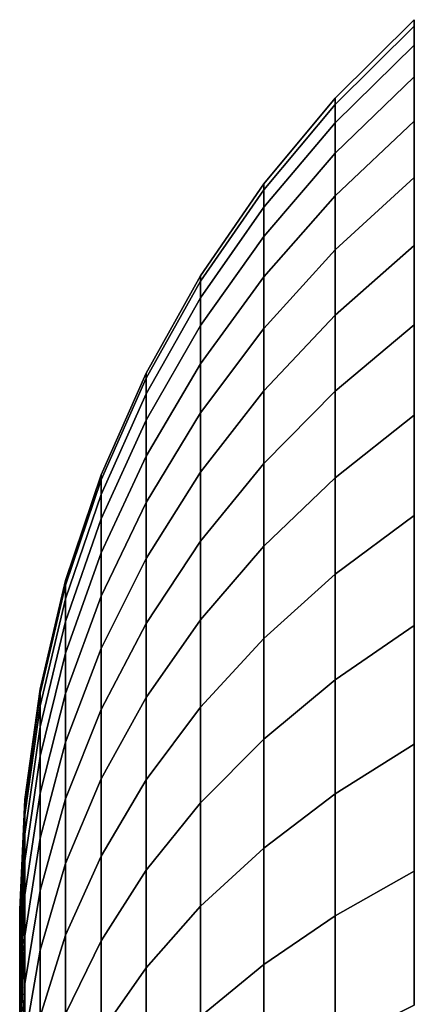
# Model space of a CAD drawing. Header units: metres. Extents: x -22 to 244, y -22 to 22.
# Tile 33 of 146: x -22.5 to -21.844, y 1.643 to 3.282. Entities that reach past the tile are written whole.
import ezdxf

# ---------------------------------------------------------------- set-up
doc = ezdxf.new("R2010")
doc.units = ezdxf.units.M
doc.layers.add('solid_10_151_113_XXX', color=7, linetype='CONTINUOUS')

msp = doc.modelspace()

# ---------------------------------------------------------------- linework, layer by layer
at = {"layer": 'solid_10_151_113_XXX'}
for points in [[(-21.974585, 3.151149, 170), (-21.974585, 3.14093, 170.253555), (-21.842999, 3.271367, 170.264099), (-21.842999, 3.28201, 170)], [(-21.974585, 3.14093, 169.746445), (-21.974585, 3.151149, 170), (-21.842999, 3.28201, 170), (-21.842999, 3.271367, 169.735901)], [(-21.974585, 3.14093, 170.253555), (-21.974585, 3.110342, 170.505478), (-21.842999, 3.239509, 170.526474), (-21.842999, 3.271367, 170.264099)], [(-21.974585, 3.110342, 169.494522), (-21.974585, 3.14093, 169.746445), (-21.842999, 3.271367, 169.735901), (-21.842999, 3.239509, 169.473526)], [(-21.974585, 3.110342, 170.505478), (-21.974585, 3.059582, 170.75412), (-21.842999, 3.186641, 170.785431), (-21.842999, 3.239509, 170.526474)], [(-21.974585, 3.059582, 169.24588), (-21.974585, 3.110342, 169.494522), (-21.842999, 3.239509, 169.473526), (-21.842999, 3.186641, 169.214569)], [(-21.974585, 3.059582, 170.75412), (-21.974585, 2.988979, 170.997864), (-21.842999, 3.113106, 171.039307), (-21.842999, 3.186641, 170.785431)], [(-21.974585, 2.988979, 169.002136), (-21.974585, 3.059582, 169.24588), (-21.842999, 3.186641, 169.214569), (-21.842999, 3.113106, 168.960693)], [(-21.974585, 3.14093, 170.253555), (-21.974585, 3.151149, 170), (-22.093472, 3.008654, 170), (-22.093472, 2.998898, 170.242096)], [(-22.093472, 2.998898, 169.757904), (-22.093472, 3.008654, 170), (-21.974585, 3.151149, 170), (-21.974585, 3.14093, 169.746445)], [(-21.974585, 3.110342, 170.505478), (-21.974585, 3.14093, 170.253555), (-22.093472, 2.998898, 170.242096), (-22.093472, 2.969693, 170.48262)], [(-21.974585, 3.14093, 169.746445), (-21.974585, 3.110342, 169.494522), (-22.093472, 2.969693, 169.51738), (-22.093472, 2.998898, 169.757904)], [(-21.974585, 3.059582, 170.75412), (-21.974585, 3.110342, 170.505478), (-22.093472, 2.969693, 170.48262), (-22.093472, 2.921228, 170.720016)], [(-21.974585, 3.110342, 169.494522), (-21.974585, 3.059582, 169.24588), (-22.093472, 2.921228, 169.279984), (-22.093472, 2.969693, 169.51738)], [(-21.974585, 2.988979, 170.997864), (-21.974585, 2.898992, 171.235138), (-21.842999, 3.019382, 171.286438), (-21.842999, 3.113106, 171.039307)], [(-21.974585, 2.898992, 168.764862), (-21.974585, 2.988979, 169.002136), (-21.842999, 3.113106, 168.960693), (-21.842999, 3.019382, 168.713562)], [(-21.974585, 2.988979, 170.997864), (-21.974585, 3.059582, 170.75412), (-22.093472, 2.921228, 170.720016), (-22.093472, 2.853818, 170.952744)], [(-21.974585, 3.059582, 169.24588), (-21.974585, 2.988979, 169.002136), (-22.093472, 2.853818, 169.047256), (-22.093472, 2.921228, 169.279984)], [(-21.974585, 2.898992, 171.235138), (-21.974585, 2.790204, 171.464417), (-21.842999, 2.906075, 171.525223), (-21.842999, 3.019382, 171.286438)], [(-21.974585, 2.790204, 168.535583), (-21.974585, 2.898992, 168.764862), (-21.842999, 3.019382, 168.713562), (-21.842999, 2.906075, 168.474777)], [(-22.093472, 2.998898, 170.242096), (-22.093472, 3.008654, 170), (-22.198641, 2.855754, 170), (-22.198641, 2.846494, 170.229797)], [(-22.198641, 2.846494, 169.770203), (-22.198641, 2.855754, 170), (-22.093472, 3.008654, 170), (-22.093472, 2.998898, 169.757904)], [(-22.093472, 2.969693, 170.48262), (-22.093472, 2.998898, 170.242096), (-22.198641, 2.846494, 170.229797), (-22.198641, 2.818773, 170.458099)], [(-22.093472, 2.998898, 169.757904), (-22.093472, 2.969693, 169.51738), (-22.198641, 2.818773, 169.541901), (-22.198641, 2.846494, 169.770203)], [(-21.974585, 2.898992, 171.235138), (-21.974585, 2.988979, 170.997864), (-22.093472, 2.853818, 170.952744), (-22.093472, 2.7679, 171.179291)], [(-21.974585, 2.988979, 169.002136), (-21.974585, 2.898992, 168.764862), (-22.093472, 2.7679, 168.820709), (-22.093472, 2.853818, 169.047256)], [(-22.093472, 2.921228, 170.720016), (-22.093472, 2.969693, 170.48262), (-22.198641, 2.818773, 170.458099), (-22.198641, 2.772771, 170.683426)], [(-22.093472, 2.969693, 169.51738), (-22.093472, 2.921228, 169.279984), (-22.198641, 2.772771, 169.316574), (-22.198641, 2.818773, 169.541901)], [(-22.093472, 2.853818, 170.952744), (-22.093472, 2.921228, 170.720016), (-22.198641, 2.772771, 170.683426), (-22.198641, 2.708787, 170.904327)], [(-22.093472, 2.921228, 169.279984), (-22.093472, 2.853818, 169.047256), (-22.198641, 2.708787, 169.095673), (-22.198641, 2.772771, 169.316574)], [(-21.974585, 2.790204, 171.464417), (-21.974585, 2.66332, 171.684189), (-21.842999, 2.773922, 171.75412), (-21.842999, 2.906075, 171.525223)], [(-21.974585, 2.66332, 168.315811), (-21.974585, 2.790204, 168.535583), (-21.842999, 2.906075, 168.474777), (-21.842999, 2.773922, 168.24588)], [(-21.974585, 2.790204, 171.464417), (-21.974585, 2.898992, 171.235138), (-22.093472, 2.7679, 171.179291), (-22.093472, 2.664031, 171.398193)], [(-21.974585, 2.898992, 168.764862), (-21.974585, 2.790204, 168.535583), (-22.093472, 2.664031, 168.601807), (-22.093472, 2.7679, 168.820709)], [(-22.198641, 2.846494, 170.229797), (-22.198641, 2.855754, 170), (-22.289186, 2.693763, 170), (-22.289186, 2.685029, 170.216751)], [(-22.289186, 2.685029, 169.783249), (-22.289186, 2.693763, 170), (-22.198641, 2.855754, 170), (-22.198641, 2.846494, 169.770203)], [(-22.093472, 2.7679, 171.179291), (-22.093472, 2.853818, 170.952744), (-22.198641, 2.708787, 170.904327), (-22.198641, 2.627235, 171.119354)], [(-22.093472, 2.853818, 169.047256), (-22.093472, 2.7679, 168.820709), (-22.198641, 2.627235, 168.880646), (-22.198641, 2.708787, 169.095673)], [(-22.198641, 2.818773, 170.458099), (-22.198641, 2.846494, 170.229797), (-22.289186, 2.685029, 170.216751), (-22.289186, 2.65888, 170.432114)], [(-22.198641, 2.846494, 169.770203), (-22.198641, 2.818773, 169.541901), (-22.289186, 2.65888, 169.567886), (-22.289186, 2.685029, 169.783249)], [(-22.198641, 2.772771, 170.683426), (-22.198641, 2.818773, 170.458099), (-22.289186, 2.65888, 170.432114), (-22.289186, 2.615488, 170.644653)], [(-22.198641, 2.818773, 169.541901), (-22.198641, 2.772771, 169.316574), (-22.289186, 2.615488, 169.355347), (-22.289186, 2.65888, 169.567886)], [(-21.974585, 2.66332, 171.684189), (-21.974585, 2.790204, 171.464417), (-22.093472, 2.664031, 171.398193), (-22.093472, 2.542885, 171.608017)], [(-21.974585, 2.790204, 168.535583), (-21.974585, 2.66332, 168.315811), (-22.093472, 2.542885, 168.391983), (-22.093472, 2.664031, 168.601807)], [(-22.198641, 2.708787, 170.904327), (-22.198641, 2.772771, 170.683426), (-22.289186, 2.615488, 170.644653), (-22.289186, 2.555133, 170.853027)], [(-22.198641, 2.772771, 169.316574), (-22.198641, 2.708787, 169.095673), (-22.289186, 2.555133, 169.146973), (-22.289186, 2.615488, 169.355347)], [(-21.974585, 2.66332, 171.684189), (-21.974585, 2.519163, 171.893021), (-21.842999, 2.623779, 171.971649), (-21.842999, 2.773922, 171.75412)], [(-21.974585, 2.519163, 168.106979), (-21.974585, 2.66332, 168.315811), (-21.842999, 2.773922, 168.24588), (-21.842999, 2.623779, 168.028351)], [(-22.093472, 2.664031, 171.398193), (-22.093472, 2.7679, 171.179291), (-22.198641, 2.627235, 171.119354), (-22.198641, 2.528645, 171.327133)], [(-22.093472, 2.7679, 168.820709), (-22.093472, 2.664031, 168.601807), (-22.198641, 2.528645, 168.672867), (-22.198641, 2.627235, 168.880646)], [(-22.198641, 2.627235, 171.119354), (-22.198641, 2.708787, 170.904327), (-22.289186, 2.555133, 170.853027), (-22.289186, 2.478207, 171.055862)], [(-22.198641, 2.708787, 169.095673), (-22.198641, 2.627235, 168.880646), (-22.289186, 2.478207, 168.944138), (-22.289186, 2.555133, 169.146973)], [(-22.289186, 2.685029, 170.216751), (-22.289186, 2.693763, 170), (-22.364326, 2.524078, 170), (-22.364326, 2.515893, 170.20311)], [(-22.364326, 2.515893, 169.79689), (-22.364326, 2.524078, 170), (-22.289186, 2.693763, 170), (-22.289186, 2.685029, 169.783249)], [(-22.289186, 2.65888, 170.432114), (-22.289186, 2.685029, 170.216751), (-22.364326, 2.515893, 170.20311), (-22.364326, 2.491392, 170.404892)], [(-22.289186, 2.685029, 169.783249), (-22.289186, 2.65888, 169.567886), (-22.364326, 2.491392, 169.595108), (-22.364326, 2.515893, 169.79689)], [(-22.289186, 2.615488, 170.644653), (-22.289186, 2.65888, 170.432114), (-22.364326, 2.491392, 170.404892), (-22.364326, 2.450733, 170.60405)], [(-22.289186, 2.65888, 169.567886), (-22.289186, 2.615488, 169.355347), (-22.364326, 2.450733, 169.39595), (-22.364326, 2.491392, 169.595108)], [(-22.093472, 2.542885, 171.608017), (-22.093472, 2.664031, 171.398193), (-22.198641, 2.528645, 171.327133), (-22.198641, 2.413655, 171.526306)], [(-22.093472, 2.664031, 168.601807), (-22.093472, 2.542885, 168.391983), (-22.198641, 2.413655, 168.473694), (-22.198641, 2.528645, 168.672867)], [(-21.974585, 2.519163, 171.893021), (-21.974585, 2.66332, 171.684189), (-22.093472, 2.542885, 171.608017), (-22.093472, 2.405247, 171.807419)], [(-21.974585, 2.66332, 168.315811), (-21.974585, 2.519163, 168.106979), (-22.093472, 2.405247, 168.192581), (-22.093472, 2.542885, 168.391983)], [(-22.198641, 2.528645, 171.327133), (-22.198641, 2.627235, 171.119354), (-22.289186, 2.478207, 171.055862), (-22.289186, 2.385209, 171.251862)], [(-22.198641, 2.627235, 168.880646), (-22.198641, 2.528645, 168.672867), (-22.289186, 2.385209, 168.748138), (-22.289186, 2.478207, 168.944138)], [(-21.974585, 2.519163, 171.893021), (-21.974585, 2.358669, 172.0896), (-21.842999, 2.45662, 172.176376), (-21.842999, 2.623779, 171.971649)], [(-21.974585, 2.358669, 167.9104), (-21.974585, 2.519163, 168.106979), (-21.842999, 2.623779, 168.028351), (-21.842999, 2.45662, 167.823624)], [(-22.289186, 2.555133, 170.853027), (-22.289186, 2.615488, 170.644653), (-22.364326, 2.450733, 170.60405), (-22.364326, 2.39418, 170.799301)], [(-22.289186, 2.615488, 169.355347), (-22.289186, 2.555133, 169.146973), (-22.364326, 2.39418, 169.200699), (-22.364326, 2.450733, 169.39595)], [(-22.289186, 2.478207, 171.055862), (-22.289186, 2.555133, 170.853027), (-22.364326, 2.39418, 170.799301), (-22.364326, 2.3221, 170.989349)], [(-22.289186, 2.555133, 169.146973), (-22.289186, 2.478207, 168.944138), (-22.364326, 2.3221, 169.010651), (-22.364326, 2.39418, 169.200699)], [(-22.093472, 2.405247, 171.807419), (-22.093472, 2.542885, 171.608017), (-22.198641, 2.413655, 171.526306), (-22.198641, 2.283012, 171.715576)], [(-22.093472, 2.542885, 168.391983), (-22.093472, 2.405247, 168.192581), (-22.198641, 2.283012, 168.284424), (-22.198641, 2.413655, 168.473694)], [(-22.198641, 2.413655, 171.526306), (-22.198641, 2.528645, 171.327133), (-22.289186, 2.385209, 171.251862), (-22.289186, 2.276742, 171.439728)], [(-22.198641, 2.528645, 168.672867), (-22.198641, 2.413655, 168.473694), (-22.289186, 2.276742, 168.560272), (-22.289186, 2.385209, 168.748138)], [(-22.364326, 2.515893, 170.20311), (-22.364326, 2.524078, 170), (-22.423414, 2.348159, 170), (-22.423414, 2.340544, 170.18895)], [(-22.423414, 2.340544, 169.81105), (-22.423414, 2.348159, 170), (-22.364326, 2.524078, 170), (-22.364326, 2.515893, 169.79689)], [(-22.364326, 2.491392, 170.404892), (-22.364326, 2.515893, 170.20311), (-22.423414, 2.340544, 170.18895), (-22.423414, 2.31775, 170.376678)], [(-22.364326, 2.515893, 169.79689), (-22.364326, 2.491392, 169.595108), (-22.423414, 2.31775, 169.623322), (-22.423414, 2.340544, 169.81105)], [(-21.974585, 2.358669, 172.0896), (-21.974585, 2.519163, 171.893021), (-22.093472, 2.405247, 171.807419), (-22.093472, 2.25201, 171.995102)], [(-21.974585, 2.519163, 168.106979), (-21.974585, 2.358669, 167.9104), (-22.093472, 2.25201, 168.004898), (-22.093472, 2.405247, 168.192581)], [(-22.364326, 2.450733, 170.60405), (-22.364326, 2.491392, 170.404892), (-22.423414, 2.31775, 170.376678), (-22.423414, 2.279925, 170.561951)], [(-22.364326, 2.491392, 169.595108), (-22.364326, 2.450733, 169.39595), (-22.423414, 2.279925, 169.438049), (-22.423414, 2.31775, 169.623322)], [(-22.289186, 2.385209, 171.251862), (-22.289186, 2.478207, 171.055862), (-22.364326, 2.3221, 170.989349), (-22.364326, 2.23496, 171.173004)], [(-22.289186, 2.478207, 168.944138), (-22.289186, 2.385209, 168.748138), (-22.364326, 2.23496, 168.826996), (-22.364326, 2.3221, 169.010651)], [(-22.364326, 2.39418, 170.799301), (-22.364326, 2.450733, 170.60405), (-22.423414, 2.279925, 170.561951), (-22.423414, 2.227314, 170.743591)], [(-22.364326, 2.450733, 169.39595), (-22.364326, 2.39418, 169.200699), (-22.423414, 2.227314, 169.256409), (-22.423414, 2.279925, 169.438049)], [(-21.974585, 2.358669, 172.0896), (-21.974585, 2.182878, 172.272614), (-21.842999, 2.273528, 172.366989), (-21.842999, 2.45662, 172.176376)], [(-21.974585, 2.182878, 167.727386), (-21.974585, 2.358669, 167.9104), (-21.842999, 2.45662, 167.823624), (-21.842999, 2.273528, 167.633011)], [(-22.198641, 2.283012, 171.715576), (-22.198641, 2.413655, 171.526306), (-22.289186, 2.276742, 171.439728), (-22.289186, 2.15351, 171.618256)], [(-22.198641, 2.413655, 168.473694), (-22.198641, 2.283012, 168.284424), (-22.289186, 2.15351, 168.381744), (-22.289186, 2.276742, 168.560272)], [(-22.364326, 2.3221, 170.989349), (-22.364326, 2.39418, 170.799301), (-22.423414, 2.227314, 170.743591), (-22.423414, 2.160258, 170.920395)], [(-22.364326, 2.39418, 169.200699), (-22.364326, 2.3221, 169.010651), (-22.423414, 2.160258, 169.079605), (-22.423414, 2.227314, 169.256409)], [(-22.093472, 2.25201, 171.995102), (-22.093472, 2.405247, 171.807419), (-22.198641, 2.283012, 171.715576), (-22.198641, 2.137563, 171.893723)], [(-22.093472, 2.405247, 168.192581), (-22.093472, 2.25201, 168.004898), (-22.198641, 2.137563, 168.106277), (-22.198641, 2.283012, 168.284424)], [(-22.289186, 2.276742, 171.439728), (-22.289186, 2.385209, 171.251862), (-22.364326, 2.23496, 171.173004), (-22.364326, 2.133326, 171.34903)], [(-22.289186, 2.385209, 168.748138), (-22.289186, 2.276742, 168.560272), (-22.364326, 2.133326, 168.65097), (-22.364326, 2.23496, 168.826996)], [(-22.423414, 2.340544, 170.18895), (-22.423414, 2.348159, 170), (-22.465942, 2.167519, 170), (-22.465942, 2.160491, 170.174408)], [(-22.465942, 2.160491, 169.825592), (-22.465942, 2.167519, 170), (-22.423414, 2.348159, 170), (-22.423414, 2.340544, 169.81105)], [(-21.974585, 2.182878, 172.272614), (-21.974585, 2.358669, 172.0896), (-22.093472, 2.25201, 171.995102), (-22.093472, 2.084168, 172.169846)], [(-21.974585, 2.358669, 167.9104), (-21.974585, 2.182878, 167.727386), (-22.093472, 2.084168, 167.830154), (-22.093472, 2.25201, 168.004898)], [(-22.423414, 2.31775, 170.376678), (-22.423414, 2.340544, 170.18895), (-22.465942, 2.160491, 170.174408), (-22.465942, 2.139451, 170.347702)], [(-22.423414, 2.340544, 169.81105), (-22.423414, 2.31775, 169.623322), (-22.465942, 2.139451, 169.652298), (-22.465942, 2.160491, 169.825592)], [(-22.423414, 2.279925, 170.561951), (-22.423414, 2.31775, 170.376678), (-22.465942, 2.139451, 170.347702), (-22.465942, 2.104535, 170.518723)], [(-22.423414, 2.31775, 169.623322), (-22.423414, 2.279925, 169.438049), (-22.465942, 2.104535, 169.481277), (-22.465942, 2.139451, 169.652298)], [(-22.364326, 2.23496, 171.173004), (-22.364326, 2.3221, 170.989349), (-22.423414, 2.160258, 170.920395), (-22.423414, 2.079191, 171.091248)], [(-22.364326, 2.3221, 169.010651), (-22.364326, 2.23496, 168.826996), (-22.423414, 2.079191, 168.908752), (-22.423414, 2.160258, 169.079605)], [(-22.423414, 2.227314, 170.743591), (-22.423414, 2.279925, 170.561951), (-22.465942, 2.104535, 170.518723), (-22.465942, 2.055971, 170.686386)], [(-22.423414, 2.279925, 169.438049), (-22.423414, 2.227314, 169.256409), (-22.465942, 2.055971, 169.313614), (-22.465942, 2.104535, 169.481277)], [(-22.198641, 2.137563, 171.893723), (-22.198641, 2.283012, 171.715576), (-22.289186, 2.15351, 171.618256), (-22.289186, 2.016311, 171.786301)], [(-22.198641, 2.283012, 168.284424), (-22.198641, 2.137563, 168.106277), (-22.289186, 2.016311, 168.213699), (-22.289186, 2.15351, 168.381744)], [(-22.289186, 2.15351, 171.618256), (-22.289186, 2.276742, 171.439728), (-22.364326, 2.133326, 171.34903), (-22.364326, 2.017856, 171.516327)], [(-22.289186, 2.276742, 168.560272), (-22.289186, 2.15351, 168.381744), (-22.364326, 2.017856, 168.483673), (-22.364326, 2.133326, 168.65097)], [(-21.974585, 2.182878, 172.272614), (-21.974585, 1.992929, 172.440903), (-21.842999, 2.075692, 172.542267), (-21.842999, 2.273528, 172.366989)], [(-21.974585, 1.992929, 167.559097), (-21.974585, 2.182878, 167.727386), (-21.842999, 2.273528, 167.633011), (-21.842999, 2.075692, 167.457733)], [(-22.093472, 2.084168, 172.169846), (-22.093472, 2.25201, 171.995102), (-22.198641, 2.137563, 171.893723), (-22.198641, 1.97825, 172.05957)], [(-22.093472, 2.25201, 168.004898), (-22.093472, 2.084168, 167.830154), (-22.198641, 1.97825, 167.94043), (-22.198641, 2.137563, 168.106277)], [(-22.364326, 2.133326, 171.34903), (-22.364326, 2.23496, 171.173004), (-22.423414, 2.079191, 171.091248), (-22.423414, 1.98464, 171.255005)], [(-22.364326, 2.23496, 168.826996), (-22.364326, 2.133326, 168.65097), (-22.423414, 1.98464, 168.744995), (-22.423414, 2.079191, 168.908752)], [(-22.423414, 2.160258, 170.920395), (-22.423414, 2.227314, 170.743591), (-22.465942, 2.055971, 170.686386), (-22.465942, 1.994073, 170.849594)], [(-22.423414, 2.227314, 169.256409), (-22.423414, 2.160258, 169.079605), (-22.465942, 1.994073, 169.150406), (-22.465942, 2.055971, 169.313614)], [(-21.974585, 1.992929, 172.440903), (-21.974585, 2.182878, 172.272614), (-22.093472, 2.084168, 172.169846), (-22.093472, 1.90281, 172.330521)], [(-21.974585, 2.182878, 167.727386), (-21.974585, 1.992929, 167.559097), (-22.093472, 1.90281, 167.669479), (-22.093472, 2.084168, 167.830154)], [(-22.465942, 2.160491, 170.174408), (-22.465942, 2.167519, 170), (-22.491545, 1.983716, 170), (-22.491545, 1.977283, 170.159622)], [(-22.491545, 1.977283, 169.840378), (-22.491545, 1.983716, 170), (-22.465942, 2.167519, 170), (-22.465942, 2.160491, 169.825592)], [(-22.465942, 2.139451, 170.347702), (-22.465942, 2.160491, 170.174408), (-22.491545, 1.977283, 170.159622), (-22.491545, 1.958027, 170.318207)], [(-22.465942, 2.160491, 169.825592), (-22.465942, 2.139451, 169.652298), (-22.491545, 1.958027, 169.681793), (-22.491545, 1.977283, 169.840378)], [(-22.423414, 2.079191, 171.091248), (-22.423414, 2.160258, 170.920395), (-22.465942, 1.994073, 170.849594), (-22.465942, 1.919243, 171.007294)], [(-22.423414, 2.160258, 169.079605), (-22.423414, 2.079191, 168.908752), (-22.465942, 1.919243, 168.992706), (-22.465942, 1.994073, 169.150406)], [(-22.289186, 2.016311, 171.786301), (-22.289186, 2.15351, 171.618256), (-22.364326, 2.017856, 171.516327), (-22.364326, 1.8893, 171.673767)], [(-22.289186, 2.15351, 168.381744), (-22.289186, 2.016311, 168.213699), (-22.364326, 1.8893, 168.326233), (-22.364326, 2.017856, 168.483673)], [(-22.465942, 2.104535, 170.518723), (-22.465942, 2.139451, 170.347702), (-22.491545, 1.958027, 170.318207), (-22.491545, 1.926073, 170.474731)], [(-22.465942, 2.139451, 169.652298), (-22.465942, 2.104535, 169.481277), (-22.491545, 1.926073, 169.525269), (-22.491545, 1.958027, 169.681793)], [(-22.364326, 2.017856, 171.516327), (-22.364326, 2.133326, 171.34903), (-22.423414, 1.98464, 171.255005), (-22.423414, 1.877218, 171.410645)], [(-22.364326, 2.133326, 168.65097), (-22.364326, 2.017856, 168.483673), (-22.423414, 1.877218, 168.589355), (-22.423414, 1.98464, 168.744995)], [(-22.198641, 1.97825, 172.05957), (-22.198641, 2.137563, 171.893723), (-22.289186, 2.016311, 171.786301), (-22.289186, 1.866036, 171.942749)], [(-22.198641, 2.137563, 168.106277), (-22.198641, 1.97825, 167.94043), (-22.289186, 1.866036, 168.057251), (-22.289186, 2.016311, 168.213699)], [(-22.465942, 2.055971, 170.686386), (-22.465942, 2.104535, 170.518723), (-22.491545, 1.926073, 170.474731), (-22.491545, 1.881627, 170.628174)], [(-22.465942, 2.104535, 169.481277), (-22.465942, 2.055971, 169.313614), (-22.491545, 1.881627, 169.371826), (-22.491545, 1.926073, 169.525269)], [(-22.093472, 1.90281, 172.330521), (-22.093472, 2.084168, 172.169846), (-22.198641, 1.97825, 172.05957), (-22.198641, 1.806108, 172.212082)], [(-22.093472, 2.084168, 167.830154), (-22.093472, 1.90281, 167.669479), (-22.198641, 1.806108, 167.787918), (-22.198641, 1.97825, 167.94043)], [(-22.423414, 1.98464, 171.255005), (-22.423414, 2.079191, 171.091248), (-22.465942, 1.919243, 171.007294), (-22.465942, 1.831966, 171.158463)], [(-22.423414, 2.079191, 168.908752), (-22.423414, 1.98464, 168.744995), (-22.465942, 1.831966, 168.841537), (-22.465942, 1.919243, 168.992706)], [(-21.974585, 1.992929, 172.440903), (-21.974585, 1.790056, 172.593338), (-21.842999, 1.864394, 172.701035), (-21.842999, 2.075692, 172.542267)], [(-21.974585, 1.790056, 167.406662), (-21.974585, 1.992929, 167.559097), (-21.842999, 2.075692, 167.457733), (-21.842999, 1.864394, 167.298965)], [(-22.465942, 1.994073, 170.849594), (-22.465942, 2.055971, 170.686386), (-22.491545, 1.881627, 170.628174), (-22.491545, 1.824978, 170.777557)], [(-22.465942, 2.055971, 169.313614), (-22.465942, 1.994073, 169.150406), (-22.491545, 1.824978, 169.222443), (-22.491545, 1.881627, 169.371826)], [(-22.364326, 1.8893, 171.673767), (-22.364326, 2.017856, 171.516327), (-22.423414, 1.877218, 171.410645), (-22.423414, 1.757622, 171.557114)], [(-22.364326, 2.017856, 168.483673), (-22.364326, 1.8893, 168.326233), (-22.423414, 1.757622, 168.442886), (-22.423414, 1.877218, 168.589355)], [(-22.289186, 1.866036, 171.942749), (-22.289186, 2.016311, 171.786301), (-22.364326, 1.8893, 171.673767), (-22.364326, 1.74849, 171.820374)], [(-22.289186, 2.016311, 168.213699), (-22.289186, 1.866036, 168.057251), (-22.364326, 1.74849, 168.179626), (-22.364326, 1.8893, 168.326233)], [(-22.491545, 1.983716, 170), (-22.491545, 1.977283, 169.840378), (-22.5, 1.797996, 169.914963), (-22.5, 1.8, 170)], [(-22.491545, 1.977283, 170.159622), (-22.491545, 1.983716, 170), (-22.5, 1.8, 170), (-22.5, 1.797996, 170.085037)], [(-22.465942, 1.919243, 171.007294), (-22.465942, 1.994073, 170.849594), (-22.491545, 1.824978, 170.777557), (-22.491545, 1.756493, 170.921875)], [(-22.465942, 1.994073, 169.150406), (-22.465942, 1.919243, 168.992706), (-22.491545, 1.756493, 169.078125), (-22.491545, 1.824978, 169.222443)], [(-22.423414, 1.877218, 171.410645), (-22.423414, 1.98464, 171.255005), (-22.465942, 1.831966, 171.158463), (-22.465942, 1.732808, 171.302124)], [(-22.423414, 1.98464, 168.744995), (-22.423414, 1.877218, 168.589355), (-22.465942, 1.732808, 168.697876), (-22.465942, 1.831966, 168.841537)], [(-21.974585, 1.790056, 172.593338), (-21.974585, 1.992929, 172.440903), (-22.093472, 1.90281, 172.330521), (-22.093472, 1.70911, 172.476074)], [(-21.974585, 1.992929, 167.559097), (-21.974585, 1.790056, 167.406662), (-22.093472, 1.70911, 167.523926), (-22.093472, 1.90281, 167.669479)], [(-22.491545, 1.977283, 169.840378), (-22.491545, 1.958027, 169.681793), (-22.5, 1.781851, 169.745026), (-22.5, 1.791947, 169.829956)], [(-22.491545, 1.977283, 169.840378), (-22.5, 1.791947, 169.829956), (-22.5, 1.797996, 169.914963)], [(-22.491545, 1.977283, 170.159622), (-22.5, 1.797996, 170.085037), (-22.5, 1.791947, 170.170044)], [(-22.491545, 1.958027, 170.318207), (-22.491545, 1.977283, 170.159622), (-22.5, 1.791947, 170.170044), (-22.5, 1.781851, 170.254974)], [(-22.198641, 1.806108, 172.212082), (-22.198641, 1.97825, 172.05957), (-22.289186, 1.866036, 171.942749), (-22.289186, 1.703658, 172.086609)], [(-22.198641, 1.97825, 167.94043), (-22.198641, 1.806108, 167.787918), (-22.289186, 1.703658, 167.913391), (-22.289186, 1.866036, 168.057251)], [(-22.491545, 1.958027, 169.681793), (-22.491545, 1.926073, 169.525269), (-22.5, 1.749537, 169.576782), (-22.5, 1.767702, 169.660553)], [(-22.491545, 1.958027, 169.681793), (-22.5, 1.767702, 169.660553), (-22.5, 1.781851, 169.745026)], [(-22.491545, 1.958027, 170.318207), (-22.5, 1.781851, 170.254974), (-22.5, 1.767702, 170.339447)], [(-22.491545, 1.926073, 170.474731), (-22.491545, 1.958027, 170.318207), (-22.5, 1.767702, 170.339447), (-22.5, 1.749537, 170.423218)], [(-22.491545, 1.881627, 169.371826), (-22.5, 1.72738, 169.493881), (-22.5, 1.749537, 169.576782), (-22.491545, 1.926073, 169.525269)], [(-22.491545, 1.881627, 170.628174), (-22.491545, 1.926073, 170.474731), (-22.5, 1.749537, 170.423218), (-22.5, 1.72738, 170.506119)], [(-22.465942, 1.831966, 171.158463), (-22.465942, 1.919243, 171.007294), (-22.491545, 1.756493, 170.921875), (-22.491545, 1.676617, 171.060226)], [(-22.465942, 1.919243, 168.992706), (-22.465942, 1.831966, 168.841537), (-22.491545, 1.676617, 168.939774), (-22.491545, 1.756493, 169.078125)], [(-22.093472, 1.70911, 172.476074), (-22.093472, 1.90281, 172.330521), (-22.198641, 1.806108, 172.212082), (-22.198641, 1.622253, 172.350235)], [(-22.093472, 1.90281, 167.669479), (-22.093472, 1.70911, 167.523926), (-22.198641, 1.622253, 167.649765), (-22.198641, 1.806108, 167.787918)], [(-22.364326, 1.74849, 171.820374), (-22.364326, 1.8893, 171.673767), (-22.423414, 1.757622, 171.557114), (-22.423414, 1.626627, 171.693497)], [(-22.364326, 1.8893, 168.326233), (-22.364326, 1.74849, 168.179626), (-22.423414, 1.626627, 168.306503), (-22.423414, 1.757622, 168.442886)], [(-22.491545, 1.881627, 169.371826), (-22.491545, 1.824978, 169.222443), (-22.5, 1.671421, 169.331909), (-22.5, 1.701324, 169.412216)], [(-22.491545, 1.881627, 169.371826), (-22.5, 1.701324, 169.412216), (-22.5, 1.72738, 169.493881)], [(-22.491545, 1.881627, 170.628174), (-22.5, 1.72738, 170.506119), (-22.5, 1.701324, 170.587784)], [(-22.491545, 1.824978, 170.777557), (-22.491545, 1.881627, 170.628174), (-22.5, 1.701324, 170.587784), (-22.5, 1.671421, 170.668091)], [(-22.423414, 1.757622, 171.557114), (-22.423414, 1.877218, 171.410645), (-22.465942, 1.732808, 171.302124), (-22.465942, 1.622412, 171.437332)], [(-22.423414, 1.877218, 168.589355), (-22.423414, 1.757622, 168.442886), (-22.465942, 1.622412, 168.562668), (-22.465942, 1.732808, 168.697876)], [(-22.289186, 1.703658, 172.086609), (-22.289186, 1.866036, 171.942749), (-22.364326, 1.74849, 171.820374), (-22.364326, 1.596342, 171.95517)], [(-22.289186, 1.866036, 168.057251), (-22.289186, 1.703658, 167.913391), (-22.364326, 1.596342, 168.04483), (-22.364326, 1.74849, 168.179626)], [(-21.974585, 1.790056, 172.593338), (-21.974585, 1.575574, 172.728973), (-21.842999, 1.641005, 172.8423), (-21.842999, 1.864394, 172.701035)], [(-21.974585, 1.575574, 167.271027), (-21.974585, 1.790056, 167.406662), (-21.842999, 1.864394, 167.298965), (-21.842999, 1.641005, 167.1577)], [(-22.491545, 1.824978, 169.222443), (-22.491545, 1.756493, 169.078125), (-22.5, 1.600342, 169.176041), (-22.5, 1.637732, 169.253113)], [(-22.491545, 1.824978, 169.222443), (-22.5, 1.637732, 169.253113), (-22.5, 1.671421, 169.331909)], [(-22.491545, 1.824978, 170.777557), (-22.5, 1.671421, 170.668091), (-22.5, 1.637732, 170.746887)], [(-22.491545, 1.756493, 170.921875), (-22.491545, 1.824978, 170.777557), (-22.5, 1.637732, 170.746887), (-22.5, 1.600342, 170.823959)], [(-22.465942, 1.732808, 171.302124), (-22.465942, 1.831966, 171.158463), (-22.491545, 1.676617, 171.060226), (-22.491545, 1.585867, 171.191696)], [(-22.465942, 1.831966, 168.841537), (-22.465942, 1.732808, 168.697876), (-22.491545, 1.585867, 168.808304), (-22.491545, 1.676617, 168.939774)], [(-22.198641, 1.622253, 172.350235), (-22.198641, 1.806108, 172.212082), (-22.289186, 1.703658, 172.086609), (-22.289186, 1.530232, 172.216919)], [(-22.198641, 1.806108, 167.787918), (-22.198641, 1.622253, 167.649765), (-22.289186, 1.530232, 167.783081), (-22.289186, 1.703658, 167.913391)], [(-22.5, -1.797996, 170.085037), (-22.5, 1.8, 170), (-22.5, 1.797996, 169.914963), (-22.5, -1.8, 170)], [(-22.5, -1.791947, 170.170044), (-22.5, 1.797996, 170.085037), (-22.5, 1.8, 170), (-22.5, -1.797996, 170.085037)], [(-22.5, 1.791947, 169.829956), (-22.5, -1.797996, 169.914963), (-22.5, -1.8, 170), (-22.5, 1.797996, 169.914963)], [(-22.5, -1.781851, 170.254974), (-22.5, 1.791947, 170.170044), (-22.5, 1.797996, 170.085037), (-22.5, -1.791947, 170.170044)], [(-22.5, 1.781851, 169.745026), (-22.5, -1.791947, 169.829956), (-22.5, -1.797996, 169.914963), (-22.5, 1.791947, 169.829956)], [(-22.5, -1.767702, 170.339447), (-22.5, 1.781851, 170.254974), (-22.5, 1.791947, 170.170044), (-22.5, -1.781851, 170.254974)], [(-21.974585, 1.575574, 172.728973), (-21.974585, 1.790056, 172.593338), (-22.093472, 1.70911, 172.476074), (-22.093472, 1.504327, 172.605576)], [(-21.974585, 1.790056, 167.406662), (-21.974585, 1.575574, 167.271027), (-22.093472, 1.504327, 167.394424), (-22.093472, 1.70911, 167.523926)], [(-22.5, 1.767702, 169.660553), (-22.5, -1.781851, 169.745026), (-22.5, -1.791947, 169.829956), (-22.5, 1.781851, 169.745026)], [(-22.5, -1.749537, 170.423218), (-22.5, 1.767702, 170.339447), (-22.5, 1.781851, 170.254974), (-22.5, -1.767702, 170.339447)], [(-22.5, 1.749537, 169.576782), (-22.5, -1.767702, 169.660553), (-22.5, -1.781851, 169.745026), (-22.5, 1.767702, 169.660553)], [(-22.5, -1.72738, 170.506119), (-22.5, 1.749537, 170.423218), (-22.5, 1.767702, 170.339447), (-22.5, -1.749537, 170.423218)], [(-22.491545, 1.756493, 169.078125), (-22.491545, 1.676617, 168.939774), (-22.5, 1.514719, 169.027573), (-22.5, 1.559306, 169.1008)], [(-22.491545, 1.756493, 169.078125), (-22.5, 1.559306, 169.1008), (-22.5, 1.600342, 169.176041)], [(-22.491545, 1.756493, 170.921875), (-22.5, 1.600342, 170.823959), (-22.5, 1.559306, 170.8992)], [(-22.491545, 1.756493, 170.921875), (-22.5, 1.559306, 170.8992), (-22.5, 1.514719, 170.972427), (-22.491545, 1.676617, 171.060226)], [(-22.423414, 1.626627, 171.693497), (-22.423414, 1.757622, 171.557114), (-22.465942, 1.622412, 171.437332), (-22.465942, 1.501493, 171.563217)], [(-22.423414, 1.757622, 168.442886), (-22.423414, 1.626627, 168.306503), (-22.465942, 1.501493, 168.436783), (-22.465942, 1.622412, 168.562668)], [(-22.5, 1.72738, 169.493881), (-22.5, -1.749537, 169.576782), (-22.5, -1.767702, 169.660553), (-22.5, 1.749537, 169.576782)], [(-22.5, -1.701324, 170.587784), (-22.5, 1.72738, 170.506119), (-22.5, 1.749537, 170.423218), (-22.5, -1.72738, 170.506119)], [(-22.364326, 1.596342, 171.95517), (-22.364326, 1.74849, 171.820374), (-22.423414, 1.626627, 171.693497), (-22.423414, 1.485082, 171.818893)], [(-22.364326, 1.74849, 168.179626), (-22.364326, 1.596342, 168.04483), (-22.423414, 1.485082, 168.181107), (-22.423414, 1.626627, 168.306503)], [(-22.5, 1.701324, 169.412216), (-22.5, -1.72738, 169.493881), (-22.5, -1.749537, 169.576782), (-22.5, 1.72738, 169.493881)], [(-22.5, -1.671421, 170.668091), (-22.5, 1.701324, 170.587784), (-22.5, 1.72738, 170.506119), (-22.5, -1.701324, 170.587784)], [(-22.465942, 1.622412, 171.437332), (-22.465942, 1.732808, 171.302124), (-22.491545, 1.585867, 171.191696), (-22.491545, 1.484833, 171.315445)], [(-22.465942, 1.732808, 168.697876), (-22.465942, 1.622412, 168.562668), (-22.491545, 1.484833, 168.684555), (-22.491545, 1.585867, 168.808304)], [(-22.093472, 1.504327, 172.605576), (-22.093472, 1.70911, 172.476074), (-22.198641, 1.622253, 172.350235), (-22.198641, 1.427877, 172.47316)], [(-22.093472, 1.70911, 167.523926), (-22.093472, 1.504327, 167.394424), (-22.198641, 1.427877, 167.52684), (-22.198641, 1.622253, 167.649765)], [(-22.5, 1.671421, 169.331909), (-22.5, -1.701324, 169.412216), (-22.5, -1.72738, 169.493881), (-22.5, 1.701324, 169.412216)], [(-22.5, -1.637732, 170.746887), (-22.5, 1.671421, 170.668091), (-22.5, 1.701324, 170.587784), (-22.5, -1.671421, 170.668091)], [(-22.289186, 1.530232, 172.216919), (-22.289186, 1.703658, 172.086609), (-22.364326, 1.596342, 171.95517), (-22.364326, 1.43384, 172.077271)], [(-22.289186, 1.703658, 167.913391), (-22.289186, 1.530232, 167.783081), (-22.364326, 1.43384, 167.922729), (-22.364326, 1.596342, 168.04483)], [(-22.491545, 1.676617, 168.939774), (-22.491545, 1.585867, 168.808304), (-22.5, 1.466713, 168.956573), (-22.5, 1.514719, 169.027573)], [(-22.491545, 1.585867, 171.191696), (-22.491545, 1.676617, 171.060226), (-22.5, 1.514719, 170.972427), (-22.5, 1.466713, 171.043427)], [(-22.5, 1.637732, 169.253113), (-22.5, -1.671421, 169.331909), (-22.5, -1.701324, 169.412216), (-22.5, 1.671421, 169.331909)], [(-22.5, -1.600342, 170.823959), (-22.5, 1.637732, 170.746887), (-22.5, 1.671421, 170.668091), (-22.5, -1.637732, 170.746887)]]:
    msp.add_3dface(points, dxfattribs=at)

doc.saveas('drawing.dxf')
